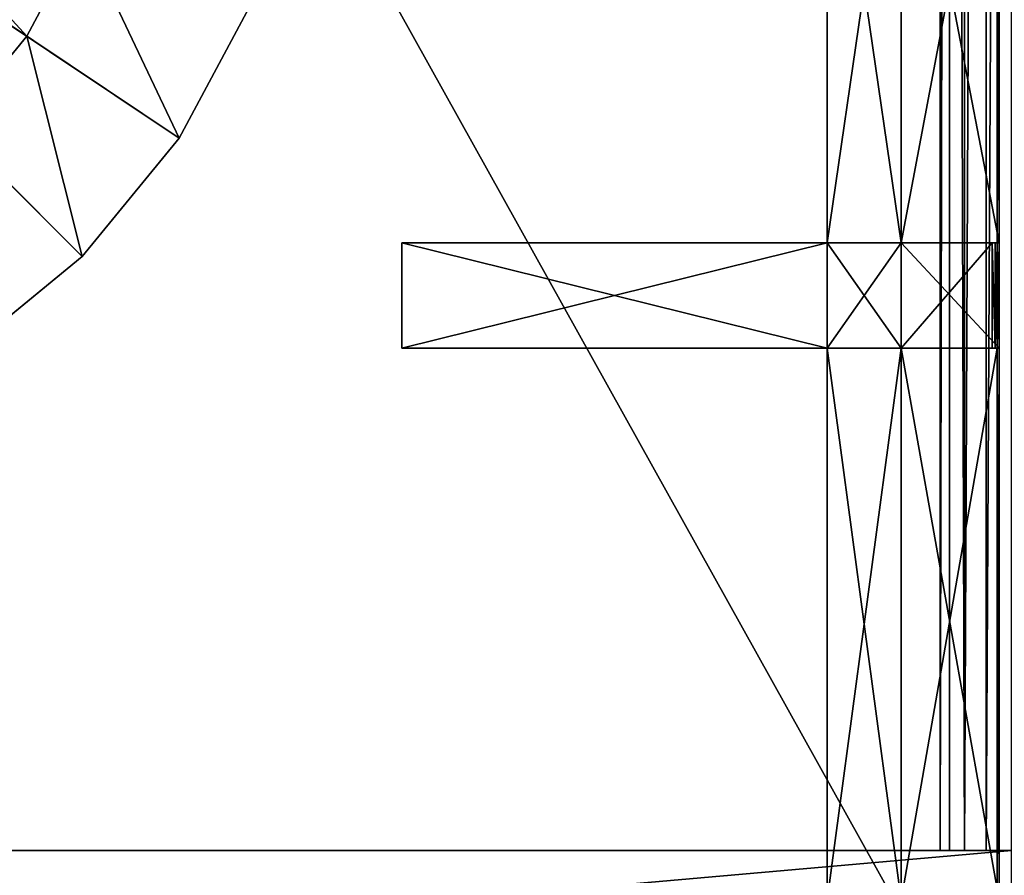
# Model space of a CAD drawing. Extents: x 0 to 35.8, y 0 to 27.5.
# Tile 122 of 256: x 19.8 to 23.5, y 4.6 to 7.9. Entities that reach past the tile are written whole.
import ezdxf

# ---------------------------------------------------------------- set-up
doc = ezdxf.new("R2010")
doc.units = 0
doc.header["$MEASUREMENT"] = 0
doc.layers.get('0').update_dxf_attribs({"color": 13, "linetype": 'CONTINUOUS'})
for name, color, linetype in [('GAS_ELEMENTS_3', 254, 'CONTINUOUS'), ('GRATE_-_2', 250, 'CONTINUOUS'), ('RGM8058UC_-_BODY', 252, 'CONTINUOUS')]:
    doc.layers.add(name, color=color, linetype=linetype)

# ---------------------------------------------------------------- blocks, each defined once
blk = doc.blocks.new('RGM8658UC_TRADECAD_V06_DXF')
at = {"layer": 'GAS_ELEMENTS_3', "color": 0}
for p, q in [((20.0034, 6.9593, 6.0313), (17.882, 9.0806, 6.0313)), ((20.0034, 6.9593, 6.0313), (17.882, 9.0806, 6.0313)), ((20.3764, 7.4139, 6.0313), (17.882, 9.0806, 6.0313)), ((20.3764, 7.4139, 6.0313), (17.882, 9.0806, 6.0313)), ((18.9548, 8.3639, 6.5366), (19.7903, 7.8056, 6.5366)), ((18.9548, 8.3639, 6.5366), (19.7903, 7.8056, 6.5366)), ((19.7903, 7.8056, 6.5366), (20.0023, 8.2024, 6.5366)), ((19.7903, 7.8056, 6.5366), (20.0023, 8.2024, 6.5366)), ((20.3764, 7.4139, 6.0313), (20.6537, 7.9326, 6.0313)), ((20.3764, 7.4139, 6.0313), (20.6537, 7.9326, 6.0313)), ((19.5048, 7.4578, 6.5366), (19.7903, 7.8056, 6.5366)), ((19.5048, 7.4578, 6.5366), (19.7903, 7.8056, 6.5366)), ((19.7903, 7.8056, 6.5366), (20.3764, 7.4139, 6.0313)), ((19.7903, 7.8056, 6.5366), (20.3764, 7.4139, 6.0313)), ((19.5048, 7.4578, 6.5366), (20.0034, 6.9593, 6.0313)), ((19.5048, 7.4578, 6.5366), (20.0034, 6.9593, 6.0313)), ((20.0034, 6.9593, 6.0313), (20.3764, 7.4139, 6.0313)), ((20.0034, 6.9593, 6.0313), (20.3764, 7.4139, 6.0313)), ((19.5487, 6.5862, 6.0313), (20.0034, 6.9593, 6.0313)), ((19.5487, 6.5862, 6.0313), (20.0034, 6.9593, 6.0313))]:
    blk.add_line(p, q, dxfattribs=at)
at = {"layer": 'GRATE_-_2', "color": 0}
for p, q in [((22.8671, 8.97, 7.5334), (22.8671, 7.0113, 7.5334)), ((22.8671, 7.0113, 7.0614), (22.8671, 8.97, 7.0614)), ((22.8671, 7.0113, 7.0614), (22.8671, 8.97, 7.0614)), ((22.8671, 8.97, 7.5334), (22.8671, 7.0113, 7.5334)), ((23.1505, 7.0113, 7.5334), (23.1505, 8.97, 7.5334)), ((23.1505, 7.0113, 7.2783), (23.1505, 8.97, 7.2783)), ((23.1505, 8.97, 7.0614), (23.1505, 7.0113, 7.0614)), ((23.1505, 8.97, 7.0614), (23.1505, 7.0113, 7.0614)), ((23.1505, 7.0113, 7.5334), (23.1505, 8.97, 7.5334)), ((23.1505, 7.0113, 7.2783), (23.1505, 8.97, 7.2783)), ((23.5202, 8.97, 7.5334), (23.5202, 7.0113, 7.5334)), ((23.5202, 8.97, 7.5334), (23.5202, 7.0113, 7.5334)), ((23.5273, 8.97, 7.2783), (23.5273, 7.0113, 7.2783)), ((23.5273, 8.97, 7.2783), (23.5273, 7.0113, 7.2783)), ((21.2318, 6.607, 8.2709), (21.2318, 7.0113, 8.2709)), ((21.2318, 7.0113, 8.2709), (22.8671, 7.0113, 8.2709)), ((21.2318, 7.0113, 7.972), (21.2318, 7.0113, 8.2709)), ((21.2318, 6.607, 8.2709), (21.2318, 7.0113, 8.2709)), ((21.2318, 6.607, 7.972), (21.2318, 7.0113, 7.972)), ((21.2318, 7.0113, 8.2709), (22.8671, 7.0113, 8.2709)), ((21.2318, 7.0113, 7.972), (21.2318, 7.0113, 8.2709)), ((21.2318, 7.0113, 7.972), (22.8671, 7.0113, 7.8865)), ((21.2318, 7.0113, 7.972), (22.8671, 7.0113, 7.8865)), ((21.2318, 6.607, 7.972), (21.2318, 7.0113, 7.972)), ((22.8671, 7.0113, 7.5334), (22.8671, 7.0113, 7.0614)), ((22.8671, 7.0113, 7.0614), (22.8671, 6.607, 7.0614)), ((23.1505, 7.0113, 7.0614), (22.8671, 7.0113, 7.0614)), ((22.8671, 7.0113, 8.2709), (22.8671, 6.607, 8.2709)), ((22.8671, 7.0113, 7.0614), (22.8671, 6.607, 7.0614)), ((22.8671, 7.0113, 7.5334), (22.8671, 7.0113, 7.0614)), ((22.8671, 7.0113, 7.5334), (22.8671, 6.607, 7.5334)), ((22.8671, 7.0113, 7.8865), (22.8671, 7.0113, 8.2709)), ((22.8671, 7.0113, 7.5334), (22.8671, 6.607, 7.5334)), ((22.8671, 7.0113, 7.5334), (22.8671, 7.0113, 7.8865)), ((22.8671, 7.0113, 7.8865), (22.8671, 6.607, 7.8865)), ((22.8671, 7.0113, 7.8865), (22.8671, 6.607, 7.8865)), ((23.1505, 7.0113, 7.0614), (22.8671, 7.0113, 7.0614)), ((23.1505, 7.0113, 8.2709), (22.8671, 7.0113, 8.2709)), ((22.8671, 7.0113, 7.8865), (22.8671, 7.0113, 8.2709)), ((22.8671, 7.0113, 7.8865), (23.1505, 7.0113, 7.8865)), ((22.8671, 7.0113, 7.8865), (23.1505, 7.0113, 7.8865)), ((22.8671, 7.0113, 7.5334), (22.8671, 7.0113, 7.8865)), ((22.8671, 7.0113, 7.5334), (23.1505, 7.0113, 7.5334)), ((22.8671, 7.0113, 8.2709), (22.8671, 6.607, 8.2709)), ((23.1505, 7.0113, 8.2709), (22.8671, 7.0113, 8.2709)), ((22.8671, 7.0113, 7.5334), (23.1505, 7.0113, 7.5334)), ((23.5121, 7.0113, 7.8865), (23.1505, 7.0113, 7.8865)), ((23.1505, 7.0113, 7.8865), (23.1505, 7.0113, 7.5334)), ((23.1505, 7.0113, 7.5334), (23.5202, 7.0113, 7.5334)), ((23.1505, 6.607, 7.0614), (23.1505, 7.0113, 7.0614)), ((23.1505, 7.0113, 7.5334), (23.5202, 7.0113, 7.5334)), ((23.1505, 7.0113, 7.0614), (23.1505, 7.0113, 7.2783)), ((23.1505, 6.607, 8.2709), (23.1505, 7.0113, 8.2709)), ((23.1505, 7.0113, 8.2709), (23.5001, 7.0113, 8.2709)), ((23.1505, 6.607, 7.0614), (23.1505, 7.0113, 7.0614)), ((23.1505, 6.607, 7.2783), (23.1505, 7.0113, 7.2783)), ((23.1505, 7.0113, 7.0614), (23.1505, 7.0113, 7.2783)), ((23.1505, 7.0113, 8.2709), (23.5001, 7.0113, 8.2709)), ((23.1505, 7.0113, 8.2709), (23.1505, 7.0113, 7.8865)), ((23.5121, 7.0113, 7.8865), (23.1505, 7.0113, 7.8865)), ((23.1505, 7.0113, 8.2709), (23.1505, 7.0113, 7.8865)), ((23.1505, 7.0113, 7.8865), (23.1505, 7.0113, 7.5334)), ((23.1505, 6.607, 8.2709), (23.1505, 7.0113, 8.2709)), ((23.1505, 7.0113, 7.2783), (23.5273, 7.0113, 7.2783)), ((23.1505, 7.0113, 7.2783), (23.5273, 7.0113, 7.2783)), ((23.1505, 6.607, 7.2783), (23.1505, 7.0113, 7.2783)), ((23.5001, 6.607, 8.2709), (23.5001, 7.0113, 8.2709)), ((23.5001, 7.0113, 8.2709), (23.5121, 7.0113, 7.8865)), ((23.5001, 6.607, 8.2709), (23.5001, 7.0113, 8.2709)), ((23.5001, 7.0113, 8.2709), (23.5121, 7.0113, 7.8865)), ((23.5202, 7.0113, 7.5334), (23.5121, 7.0113, 7.8865)), ((23.5121, 7.0113, 7.8865), (23.5121, 6.607, 7.8865)), ((23.5121, 7.0113, 7.8865), (23.5121, 6.607, 7.8865)), ((23.5202, 7.0113, 7.5334), (23.5121, 7.0113, 7.8865)), ((23.5202, 7.0113, 7.5334), (23.5202, 6.607, 7.5334)), ((23.5202, 7.0113, 7.5334), (23.5202, 6.607, 7.5334)), ((23.5202, 7.0113, 7.5334), (23.5273, 7.0113, 7.2783)), ((23.5202, 7.0113, 7.5334), (23.5273, 7.0113, 7.2783)), ((23.5273, 7.0113, 7.2783), (23.5273, 6.607, 7.2783)), ((23.5273, 7.0113, 7.2783), (23.5273, 6.607, 7.2783)), ((22.8671, 6.607, 8.2709), (21.2318, 6.607, 8.2709)), ((21.2318, 6.607, 7.972), (21.2318, 6.607, 8.2709)), ((22.8671, 6.607, 8.2709), (21.2318, 6.607, 8.2709)), ((22.8671, 6.607, 7.8865), (21.2318, 6.607, 7.972)), ((21.2318, 6.607, 7.972), (21.2318, 6.607, 8.2709)), ((22.8671, 6.607, 7.8865), (21.2318, 6.607, 7.972)), ((22.8671, 6.607, 7.0614), (23.1505, 6.607, 7.0614)), ((22.8671, 6.607, 8.2709), (22.8671, 6.607, 7.8865)), ((22.8671, 6.607, 7.5334), (22.8671, 6.607, 7.0614)), ((22.8671, 6.607, 7.5334), (22.8671, 6.607, 7.0614)), ((22.8671, 6.607, 7.5334), (22.8671, 4.4852, 7.5334)), ((22.8671, 4.4852, 7.0614), (22.8671, 6.607, 7.0614)), ((22.8671, 6.607, 7.8865), (22.8671, 6.607, 7.5334)), ((22.8671, 4.4852, 7.0614), (22.8671, 6.607, 7.0614)), ((22.8671, 6.607, 7.0614), (23.1505, 6.607, 7.0614)), ((23.1505, 6.607, 7.8865), (22.8671, 6.607, 7.8865)), ((22.8671, 6.607, 8.2709), (22.8671, 6.607, 7.8865)), ((22.8671, 6.607, 8.2709), (23.1505, 6.607, 8.2709)), ((22.8671, 6.607, 8.2709), (23.1505, 6.607, 8.2709)), ((22.8671, 6.607, 7.5334), (22.8671, 4.4852, 7.5334)), ((22.8671, 6.607, 7.5334), (23.1505, 6.607, 7.5334)), ((22.8671, 6.607, 7.5334), (23.1505, 6.607, 7.5334)), ((22.8671, 6.607, 7.8865), (22.8671, 6.607, 7.5334)), ((23.1505, 6.607, 7.8865), (22.8671, 6.607, 7.8865)), ((23.5001, 6.607, 8.2709), (23.1505, 6.607, 8.2709)), ((23.1505, 6.607, 7.0614), (23.1505, 6.607, 7.2783)), ((23.5121, 6.607, 7.8865), (23.1505, 6.607, 7.8865)), ((23.1505, 6.607, 7.8865), (23.1505, 6.607, 8.2709)), ((23.5001, 6.607, 8.2709), (23.1505, 6.607, 8.2709)), ((23.1505, 4.4852, 7.0614), (23.1505, 6.607, 7.0614)), ((23.1505, 4.4852, 7.5334), (23.1505, 6.607, 7.5334)), ((23.1505, 6.607, 7.5334), (23.5202, 6.607, 7.5334)), ((23.1505, 6.607, 7.5334), (23.5202, 6.607, 7.5334)), ((23.1505, 6.607, 7.5334), (23.1505, 6.607, 7.8865)), ((23.5121, 6.607, 7.8865), (23.1505, 6.607, 7.8865)), ((23.1505, 6.607, 7.8865), (23.1505, 6.607, 8.2709)), ((23.1505, 6.607, 7.0614), (23.1505, 6.607, 7.2783)), ((23.1505, 4.4852, 7.0614), (23.1505, 6.607, 7.0614)), ((23.1505, 4.4852, 7.2783), (23.1505, 6.607, 7.2783)), ((23.1505, 4.4852, 7.5334), (23.1505, 6.607, 7.5334)), ((23.1505, 6.607, 7.5334), (23.1505, 6.607, 7.8865)), ((23.5273, 6.607, 7.2783), (23.1505, 6.607, 7.2783)), ((23.1505, 4.4852, 7.2783), (23.1505, 6.607, 7.2783)), ((23.5273, 6.607, 7.2783), (23.1505, 6.607, 7.2783)), ((23.5121, 6.607, 7.8865), (23.5001, 6.607, 8.2709)), ((23.5121, 6.607, 7.8865), (23.5001, 6.607, 8.2709)), ((23.5202, 6.607, 7.5334), (23.5121, 6.607, 7.8865)), ((23.5202, 6.607, 7.5334), (23.5121, 6.607, 7.8865)), ((23.5202, 4.4852, 7.5334), (23.5202, 6.607, 7.5334)), ((23.5202, 6.607, 7.5334), (23.5273, 6.607, 7.2783)), ((23.5202, 4.4852, 7.5334), (23.5202, 6.607, 7.5334)), ((23.5202, 6.607, 7.5334), (23.5273, 6.607, 7.2783)), ((23.5273, 6.607, 7.2783), (23.5273, 4.4852, 7.2783)), ((23.5273, 6.607, 7.2783), (23.5273, 4.4852, 7.2783))]:
    blk.add_line(p, q, dxfattribs=at)
at = {"layer": 'RGM8058UC_-_BODY', "color": 0}
for p, q in [((23.3003, 23.0972, 6.032), (23.3003, 4.6756, 6.032)), ((23.3003, 23.0972, 6.032), (23.3003, 4.6756, 6.032)), ((23.337, 23.0972, 6.0601), (23.337, 4.6756, 6.0601)), ((23.337, 23.0972, 6.0601), (23.337, 4.6756, 6.0601)), ((23.3947, 4.6756, 6.156), (23.3947, 23.0972, 6.156)), ((23.3947, 4.6756, 6.156), (23.3947, 23.0972, 6.156)), ((23.4778, 4.6756, 6.2194), (23.4778, 23.0972, 6.2194)), ((23.4778, 4.6756, 6.2194), (23.4778, 23.0972, 6.2194)), ((23.5753, 4.6756, 6.7115), (12.2007, 4.6756, 6.7115)), ((23.5753, 4.6756, 6.7115), (12.2007, 4.6756, 6.7115)), ((12.4757, 4.6756, 6.032), (23.3003, 4.6756, 6.032)), ((12.4757, 4.6756, 6.032), (23.3003, 4.6756, 6.032)), ((23.3003, 4.6756, 6.032), (23.5753, 4.6756, 6.7115)), ((23.337, 4.6756, 6.0601), (23.3003, 4.6756, 6.032)), ((23.3003, 4.6756, 6.032), (23.5753, 4.6756, 6.7115)), ((23.337, 4.6756, 6.0601), (23.3003, 4.6756, 6.032)), ((23.5753, 4.6756, 6.7115), (23.337, 4.6756, 6.0601)), ((23.337, 4.6756, 6.0601), (23.3947, 4.6756, 6.156)), ((23.5753, 4.6756, 6.7115), (23.337, 4.6756, 6.0601)), ((23.337, 4.6756, 6.0601), (23.3947, 4.6756, 6.156)), ((23.3947, 4.6756, 6.156), (23.5753, 4.6756, 6.7115)), ((23.3947, 4.6756, 6.156), (23.5753, 4.6756, 6.7115)), ((23.3947, 4.6756, 6.156), (23.4778, 4.6756, 6.2194)), ((23.3947, 4.6756, 6.156), (23.4778, 4.6756, 6.2194)), ((23.5753, 4.6756, 6.7115), (23.4778, 4.6756, 6.2194)), ((23.4778, 4.6756, 6.2194), (23.5753, 4.6756, 6.2416)), ((23.5753, 4.6756, 6.7115), (23.4778, 4.6756, 6.2194)), ((23.4778, 4.6756, 6.2194), (23.5753, 4.6756, 6.2416))]:
    blk.add_line(p, q, dxfattribs=at)
at = {"layer": 'GAS_ELEMENTS_3', "color": 254}
mesh = blk.add_polyface(dxfattribs=at)
corners = [(20.0034, 6.9593, 6.0313), (17.882, 9.0806, 6.0313), (19.5487, 6.5862, 6.0313)]
mesh.append_faces([[corners[k] for k in face] for face in [(0, 1, 2)]], dxfattribs={"color": 254})
mesh = blk.add_polyface(dxfattribs=at)
corners = [(20.3764, 7.4139, 6.0313), (17.882, 9.0806, 6.0313), (20.0034, 6.9593, 6.0313)]
mesh.append_faces([[corners[k] for k in face] for face in [(0, 1, 2)]], dxfattribs={"color": 254})
mesh = blk.add_polyface(dxfattribs=at)
corners = [(20.6537, 7.9326, 6.0313), (17.882, 9.0806, 6.0313), (20.3764, 7.4139, 6.0313)]
mesh.append_faces([[corners[k] for k in face] for face in [(0, 1, 2)]], dxfattribs={"color": 254})
mesh = blk.add_polyface(dxfattribs=at)
corners = [(19.074, 8.5869, 6.5366), (19.7903, 7.8056, 6.5366), (18.9548, 8.3639, 6.5366), (20.0023, 8.2024, 6.5366)]
mesh.append_faces([[corners[k] for k in face] for face in [(0, 1, 2), (1, 0, 3)]], dxfattribs={"vtx0": -1, "color": 254})
mesh = blk.add_polyface(dxfattribs=at)
corners = [(18.9548, 8.3639, 6.5366), (19.5048, 7.4578, 6.5366), (18.7943, 8.1684, 6.5366), (19.7903, 7.8056, 6.5366)]
mesh.append_faces([[corners[k] for k in face] for face in [(0, 1, 2), (1, 0, 3)]], dxfattribs={"vtx0": -1, "color": 254})
mesh = blk.add_polyface(dxfattribs=at)
corners = [(20.0023, 8.2024, 6.5366), (20.3764, 7.4139, 6.0313), (19.7903, 7.8056, 6.5366), (20.6537, 7.9326, 6.0313)]
mesh.append_faces([[corners[k] for k in face] for face in [(0, 1, 2), (1, 0, 3)]], dxfattribs={"vtx0": -1, "color": 254})
mesh = blk.add_polyface(dxfattribs=at)
corners = [(19.7903, 7.8056, 6.5366), (20.0034, 6.9593, 6.0313), (19.5048, 7.4578, 6.5366), (20.3764, 7.4139, 6.0313)]
mesh.append_faces([[corners[k] for k in face] for face in [(0, 1, 2), (1, 0, 3)]], dxfattribs={"vtx0": -1, "color": 254})
mesh = blk.add_polyface(dxfattribs=at)
corners = [(19.5048, 7.4578, 6.5366), (19.5487, 6.5862, 6.0313), (19.1571, 7.1724, 6.5366), (20.0034, 6.9593, 6.0313)]
mesh.append_faces([[corners[k] for k in face] for face in [(0, 1, 2), (1, 0, 3)]], dxfattribs={"vtx0": -1, "color": 254})
at = {"layer": 'GRATE_-_2', "color": 250}
mesh = blk.add_polyface(dxfattribs=at)
corners = [(22.8671, 8.97, 7.0614), (22.8671, 7.0113, 7.5334), (22.8671, 7.0113, 7.0614), (22.8671, 8.97, 7.5334)]
mesh.append_faces([[corners[k] for k in face] for face in [(0, 1, 2), (1, 0, 3)]], dxfattribs={"vtx0": -1, "color": 250})
mesh = blk.add_polyface(dxfattribs=at)
corners = [(23.1505, 7.0113, 7.0614), (22.8671, 8.97, 7.0614), (22.8671, 7.0113, 7.0614), (23.1505, 8.97, 7.0614)]
mesh.append_faces([[corners[k] for k in face] for face in [(0, 1, 2), (1, 0, 3)]], dxfattribs={"vtx0": -1, "color": 250})
mesh = blk.add_polyface(dxfattribs=at)
corners = [(23.1505, 8.97, 7.5334), (22.8671, 7.0113, 7.5334), (22.8671, 8.97, 7.5334), (23.1505, 7.0113, 7.5334)]
mesh.append_faces([[corners[k] for k in face] for face in [(0, 1, 2), (1, 0, 3)]], dxfattribs={"vtx0": -1, "color": 250})
mesh = blk.add_polyface(dxfattribs=at)
corners = [(23.5202, 8.97, 7.5334), (23.1505, 7.0113, 7.5334), (23.1505, 8.97, 7.5334), (23.5202, 7.0113, 7.5334)]
mesh.append_faces([[corners[k] for k in face] for face in [(0, 1, 2), (1, 0, 3)]], dxfattribs={"vtx0": -1, "color": 250})
mesh = blk.add_polyface(dxfattribs=at)
corners = [(23.1505, 8.97, 7.2783), (23.1505, 7.0113, 7.0614), (23.1505, 7.0113, 7.2783), (23.1505, 8.97, 7.0614)]
mesh.append_faces([[corners[k] for k in face] for face in [(0, 1, 2), (1, 0, 3)]], dxfattribs={"vtx0": -1, "color": 250})
mesh = blk.add_polyface(dxfattribs=at)
corners = [(23.5273, 7.0113, 7.2783), (23.1505, 8.97, 7.2783), (23.1505, 7.0113, 7.2783), (23.5273, 8.97, 7.2783)]
mesh.append_faces([[corners[k] for k in face] for face in [(0, 1, 2), (1, 0, 3)]], dxfattribs={"vtx0": -1, "color": 250})
mesh = blk.add_polyface(dxfattribs=at)
corners = [(23.5202, 8.97, 7.5334), (23.5273, 7.0113, 7.2783), (23.5202, 7.0113, 7.5334), (23.5273, 8.97, 7.2783)]
mesh.append_faces([[corners[k] for k in face] for face in [(0, 1, 2), (1, 0, 3)]], dxfattribs={"vtx0": -1, "color": 250})
mesh = blk.add_polyface(dxfattribs=at)
corners = [(22.8671, 7.0113, 8.2709), (21.2318, 6.607, 8.2709), (21.2318, 7.0113, 8.2709), (22.8671, 6.607, 8.2709)]
mesh.append_faces([[corners[k] for k in face] for face in [(0, 1, 2), (1, 0, 3)]], dxfattribs={"vtx0": -1, "color": 250})
mesh = blk.add_polyface(dxfattribs=at)
corners = [(21.2318, 7.0113, 7.972), (21.2318, 6.607, 8.2709), (21.2318, 6.607, 7.972), (21.2318, 7.0113, 8.2709)]
mesh.append_faces([[corners[k] for k in face] for face in [(0, 1, 2), (1, 0, 3)]], dxfattribs={"vtx0": -1, "color": 250})
mesh = blk.add_polyface(dxfattribs=at)
corners = [(22.8671, 7.0113, 8.2709), (21.2318, 7.0113, 7.972), (22.8671, 7.0113, 7.8865), (21.2318, 7.0113, 8.2709)]
mesh.append_faces([[corners[k] for k in face] for face in [(0, 1, 2), (1, 0, 3)]], dxfattribs={"vtx0": -1, "color": 250})
mesh = blk.add_polyface(dxfattribs=at)
corners = [(22.8671, 6.607, 7.8865), (21.2318, 7.0113, 7.972), (21.2318, 6.607, 7.972), (22.8671, 7.0113, 7.8865)]
mesh.append_faces([[corners[k] for k in face] for face in [(0, 1, 2), (1, 0, 3)]], dxfattribs={"vtx0": -1, "color": 250})
mesh = blk.add_polyface(dxfattribs=at)
corners = [(23.1505, 6.607, 7.0614), (22.8671, 7.0113, 7.0614), (22.8671, 6.607, 7.0614), (23.1505, 7.0113, 7.0614)]
mesh.append_faces([[corners[k] for k in face] for face in [(0, 1, 2), (1, 0, 3)]], dxfattribs={"vtx0": -1, "color": 250})
mesh = blk.add_polyface(dxfattribs=at)
corners = [(22.8671, 7.0113, 7.0614), (22.8671, 6.607, 7.5334), (22.8671, 6.607, 7.0614), (22.8671, 7.0113, 7.5334)]
mesh.append_faces([[corners[k] for k in face] for face in [(0, 1, 2), (1, 0, 3)]], dxfattribs={"vtx0": -1, "color": 250})
mesh = blk.add_polyface(dxfattribs=at)
corners = [(22.8671, 7.0113, 7.5334), (22.8671, 6.607, 7.8865), (22.8671, 6.607, 7.5334), (22.8671, 7.0113, 7.8865)]
mesh.append_faces([[corners[k] for k in face] for face in [(0, 1, 2), (1, 0, 3)]], dxfattribs={"vtx0": -1, "color": 250})
mesh = blk.add_polyface(dxfattribs=at)
corners = [(23.1505, 7.0113, 8.2709), (22.8671, 7.0113, 7.8865), (23.1505, 7.0113, 7.8865), (22.8671, 7.0113, 8.2709)]
mesh.append_faces([[corners[k] for k in face] for face in [(0, 1, 2), (1, 0, 3)]], dxfattribs={"vtx0": -1, "color": 250})
mesh = blk.add_polyface(dxfattribs=at)
corners = [(23.1505, 7.0113, 7.8865), (22.8671, 7.0113, 7.5334), (23.1505, 7.0113, 7.5334), (22.8671, 7.0113, 7.8865)]
mesh.append_faces([[corners[k] for k in face] for face in [(0, 1, 2), (1, 0, 3)]], dxfattribs={"vtx0": -1, "color": 250})
mesh = blk.add_polyface(dxfattribs=at)
corners = [(23.1505, 7.0113, 8.2709), (22.8671, 6.607, 8.2709), (22.8671, 7.0113, 8.2709), (23.1505, 6.607, 8.2709)]
mesh.append_faces([[corners[k] for k in face] for face in [(0, 1, 2), (1, 0, 3)]], dxfattribs={"vtx0": -1, "color": 250})
mesh = blk.add_polyface(dxfattribs=at)
corners = [(23.5121, 7.0113, 7.8865), (23.1505, 7.0113, 7.5334), (23.5202, 7.0113, 7.5334), (23.1505, 7.0113, 7.8865)]
mesh.append_faces([[corners[k] for k in face] for face in [(0, 1, 2), (1, 0, 3)]], dxfattribs={"vtx0": -1, "color": 250})
mesh = blk.add_polyface(dxfattribs=at)
corners = [(23.5001, 7.0113, 8.2709), (23.1505, 6.607, 8.2709), (23.1505, 7.0113, 8.2709), (23.5001, 6.607, 8.2709)]
mesh.append_faces([[corners[k] for k in face] for face in [(0, 1, 2), (1, 0, 3)]], dxfattribs={"vtx0": -1, "color": 250})
mesh = blk.add_polyface(dxfattribs=at)
corners = [(23.1505, 7.0113, 7.2783), (23.1505, 6.607, 7.0614), (23.1505, 6.607, 7.2783), (23.1505, 7.0113, 7.0614)]
mesh.append_faces([[corners[k] for k in face] for face in [(0, 1, 2), (1, 0, 3)]], dxfattribs={"vtx0": -1, "color": 250})
mesh = blk.add_polyface(dxfattribs=at)
corners = [(23.5001, 7.0113, 8.2709), (23.1505, 7.0113, 7.8865), (23.5121, 7.0113, 7.8865), (23.1505, 7.0113, 8.2709)]
mesh.append_faces([[corners[k] for k in face] for face in [(0, 1, 2), (1, 0, 3)]], dxfattribs={"vtx0": -1, "color": 250})
mesh = blk.add_polyface(dxfattribs=at)
corners = [(23.5273, 6.607, 7.2783), (23.1505, 7.0113, 7.2783), (23.1505, 6.607, 7.2783), (23.5273, 7.0113, 7.2783)]
mesh.append_faces([[corners[k] for k in face] for face in [(0, 1, 2), (1, 0, 3)]], dxfattribs={"vtx0": -1, "color": 250})
mesh = blk.add_polyface(dxfattribs=at)
corners = [(23.5001, 7.0113, 8.2709), (23.5121, 6.607, 7.8865), (23.5001, 6.607, 8.2709), (23.5121, 7.0113, 7.8865)]
mesh.append_faces([[corners[k] for k in face] for face in [(0, 1, 2), (1, 0, 3)]], dxfattribs={"vtx0": -1, "color": 250})
mesh = blk.add_polyface(dxfattribs=at)
corners = [(23.5121, 7.0113, 7.8865), (23.5202, 6.607, 7.5334), (23.5121, 6.607, 7.8865), (23.5202, 7.0113, 7.5334)]
mesh.append_faces([[corners[k] for k in face] for face in [(0, 1, 2), (1, 0, 3)]], dxfattribs={"vtx0": -1, "color": 250})
mesh = blk.add_polyface(dxfattribs=at)
corners = [(23.5202, 7.0113, 7.5334), (23.5273, 6.607, 7.2783), (23.5202, 6.607, 7.5334), (23.5273, 7.0113, 7.2783)]
mesh.append_faces([[corners[k] for k in face] for face in [(0, 1, 2), (1, 0, 3)]], dxfattribs={"vtx0": -1, "color": 250})
mesh = blk.add_polyface(dxfattribs=at)
corners = [(21.2318, 6.607, 7.972), (22.8671, 6.607, 8.2709), (22.8671, 6.607, 7.8865), (21.2318, 6.607, 8.2709)]
mesh.append_faces([[corners[k] for k in face] for face in [(0, 1, 2), (1, 0, 3)]], dxfattribs={"vtx0": -1, "color": 250})
mesh = blk.add_polyface(dxfattribs=at)
corners = [(22.8671, 6.607, 7.0614), (22.8671, 4.4852, 7.5334), (22.8671, 4.4852, 7.0614), (22.8671, 6.607, 7.5334)]
mesh.append_faces([[corners[k] for k in face] for face in [(0, 1, 2), (1, 0, 3)]], dxfattribs={"vtx0": -1, "color": 250})
mesh = blk.add_polyface(dxfattribs=at)
corners = [(23.1505, 4.4852, 7.0614), (22.8671, 6.607, 7.0614), (22.8671, 4.4852, 7.0614), (23.1505, 6.607, 7.0614)]
mesh.append_faces([[corners[k] for k in face] for face in [(0, 1, 2), (1, 0, 3)]], dxfattribs={"vtx0": -1, "color": 250})
mesh = blk.add_polyface(dxfattribs=at)
corners = [(22.8671, 6.607, 8.2709), (23.1505, 6.607, 7.8865), (22.8671, 6.607, 7.8865), (23.1505, 6.607, 8.2709)]
mesh.append_faces([[corners[k] for k in face] for face in [(0, 1, 2), (1, 0, 3)]], dxfattribs={"vtx0": -1, "color": 250})
mesh = blk.add_polyface(dxfattribs=at)
corners = [(23.1505, 6.607, 7.5334), (22.8671, 4.4852, 7.5334), (22.8671, 6.607, 7.5334), (23.1505, 4.4852, 7.5334)]
mesh.append_faces([[corners[k] for k in face] for face in [(0, 1, 2), (1, 0, 3)]], dxfattribs={"vtx0": -1, "color": 250})
mesh = blk.add_polyface(dxfattribs=at)
corners = [(22.8671, 6.607, 7.8865), (23.1505, 6.607, 7.5334), (22.8671, 6.607, 7.5334), (23.1505, 6.607, 7.8865)]
mesh.append_faces([[corners[k] for k in face] for face in [(0, 1, 2), (1, 0, 3)]], dxfattribs={"vtx0": -1, "color": 250})
mesh = blk.add_polyface(dxfattribs=at)
corners = [(23.1505, 6.607, 8.2709), (23.5121, 6.607, 7.8865), (23.1505, 6.607, 7.8865), (23.5001, 6.607, 8.2709)]
mesh.append_faces([[corners[k] for k in face] for face in [(0, 1, 2), (1, 0, 3)]], dxfattribs={"vtx0": -1, "color": 250})
mesh = blk.add_polyface(dxfattribs=at)
corners = [(23.5202, 6.607, 7.5334), (23.1505, 4.4852, 7.5334), (23.1505, 6.607, 7.5334), (23.5202, 4.4852, 7.5334)]
mesh.append_faces([[corners[k] for k in face] for face in [(0, 1, 2), (1, 0, 3)]], dxfattribs={"vtx0": -1, "color": 250})
mesh = blk.add_polyface(dxfattribs=at)
corners = [(23.1505, 6.607, 7.8865), (23.5202, 6.607, 7.5334), (23.1505, 6.607, 7.5334), (23.5121, 6.607, 7.8865)]
mesh.append_faces([[corners[k] for k in face] for face in [(0, 1, 2), (1, 0, 3)]], dxfattribs={"vtx0": -1, "color": 250})
mesh = blk.add_polyface(dxfattribs=at)
corners = [(23.1505, 6.607, 7.2783), (23.1505, 4.4852, 7.0614), (23.1505, 4.4852, 7.2783), (23.1505, 6.607, 7.0614)]
mesh.append_faces([[corners[k] for k in face] for face in [(0, 1, 2), (1, 0, 3)]], dxfattribs={"vtx0": -1, "color": 250})
mesh = blk.add_polyface(dxfattribs=at)
corners = [(23.5273, 4.4852, 7.2783), (23.1505, 6.607, 7.2783), (23.1505, 4.4852, 7.2783), (23.5273, 6.607, 7.2783)]
mesh.append_faces([[corners[k] for k in face] for face in [(0, 1, 2), (1, 0, 3)]], dxfattribs={"vtx0": -1, "color": 250})
mesh = blk.add_polyface(dxfattribs=at)
corners = [(23.5202, 6.607, 7.5334), (23.5273, 4.4852, 7.2783), (23.5202, 4.4852, 7.5334), (23.5273, 6.607, 7.2783)]
mesh.append_faces([[corners[k] for k in face] for face in [(0, 1, 2), (1, 0, 3)]], dxfattribs={"vtx0": -1, "color": 250})
at = {"layer": 'RGM8058UC_-_BODY', "color": 252}
mesh = blk.add_polyface(dxfattribs=at)
corners = [(23.5753, 3.6756), (12.2007, 24.0972), (12.2007, 3.6756), (23.5753, 24.0972)]
mesh.append_faces([[corners[k] for k in face] for face in [(0, 1, 2), (1, 0, 3)]], dxfattribs={"vtx0": -1, "color": 252})
mesh = blk.add_polyface(dxfattribs=at)
corners = [(23.3003, 23.0972, 6.032), (12.4757, 4.6756, 6.032), (12.4757, 23.0972, 6.032), (23.3003, 4.6756, 6.032)]
mesh.append_faces([[corners[k] for k in face] for face in [(0, 1, 2), (1, 0, 3)]], dxfattribs={"vtx0": -1, "color": 252})
mesh = blk.add_polyface(dxfattribs=at)
corners = [(23.337, 23.0972, 6.0601), (23.3003, 4.6756, 6.032), (23.3003, 23.0972, 6.032), (23.337, 4.6756, 6.0601)]
mesh.append_faces([[corners[k] for k in face] for face in [(0, 1, 2), (1, 0, 3)]], dxfattribs={"vtx0": -1, "color": 252})
mesh = blk.add_polyface(dxfattribs=at)
corners = [(23.337, 23.0972, 6.0601), (23.3947, 4.6756, 6.156), (23.337, 4.6756, 6.0601), (23.3947, 23.0972, 6.156)]
mesh.append_faces([[corners[k] for k in face] for face in [(0, 1, 2), (1, 0, 3)]], dxfattribs={"vtx0": -1, "color": 252})
mesh = blk.add_polyface(dxfattribs=at)
corners = [(23.4778, 23.0972, 6.2194), (23.3947, 4.6756, 6.156), (23.3947, 23.0972, 6.156), (23.4778, 4.6756, 6.2194)]
mesh.append_faces([[corners[k] for k in face] for face in [(0, 1, 2), (1, 0, 3)]], dxfattribs={"vtx0": -1, "color": 252})
mesh = blk.add_polyface(dxfattribs=at)
corners = [(23.5753, 23.0972, 6.2416), (23.4778, 4.6756, 6.2194), (23.4778, 23.0972, 6.2194), (23.5753, 4.6756, 6.2416)]
mesh.append_faces([[corners[k] for k in face] for face in [(0, 1, 2), (1, 0, 3)]], dxfattribs={"vtx0": -1, "color": 252})
mesh = blk.add_polyface(dxfattribs=at)
corners = [(23.5753, 4.6756, 6.7115), (12.4757, 4.6756, 6.032), (23.3003, 4.6756, 6.032), (12.2007, 4.6756, 6.7115)]
mesh.append_faces([[corners[k] for k in face] for face in [(0, 1, 2), (1, 0, 3)]], dxfattribs={"vtx0": -1, "color": 252})
mesh = blk.add_polyface(dxfattribs=at)
corners = [(23.5753, 4.6756, 6.7115), (12.2007, 3.6756, 6.7115), (12.2007, 4.6756, 6.7115), (23.5753, 3.6756, 6.7115)]
mesh.append_faces([[corners[k] for k in face] for face in [(0, 1, 2), (1, 0, 3)]], dxfattribs={"vtx0": -1, "color": 252})
mesh = blk.add_polyface(dxfattribs=at)
corners = [(23.5753, 4.6756, 6.7115), (23.3003, 4.6756, 6.032), (23.337, 4.6756, 6.0601)]
mesh.append_faces([[corners[k] for k in face] for face in [(0, 1, 2)]], dxfattribs={"color": 252})
mesh = blk.add_polyface(dxfattribs=at)
corners = [(23.5753, 4.6756, 6.7115), (23.337, 4.6756, 6.0601), (23.3947, 4.6756, 6.156)]
mesh.append_faces([[corners[k] for k in face] for face in [(0, 1, 2)]], dxfattribs={"color": 252})
mesh = blk.add_polyface(dxfattribs=at)
corners = [(23.5753, 4.6756, 6.7115), (23.3947, 4.6756, 6.156), (23.4778, 4.6756, 6.2194)]
mesh.append_faces([[corners[k] for k in face] for face in [(0, 1, 2)]], dxfattribs={"color": 252})
mesh = blk.add_polyface(dxfattribs=at)
corners = [(23.5753, 4.6756, 6.7115), (23.4778, 4.6756, 6.2194), (23.5753, 4.6756, 6.2416)]
mesh.append_faces([[corners[k] for k in face] for face in [(0, 1, 2)]], dxfattribs={"color": 252})

msp = doc.modelspace()

# ---------------------------------------------------------------- block references
at = {"color": 0}
msp.add_blockref('RGM8658UC_TRADECAD_V06_DXF', (0, 0), dxfattribs=at)

doc.saveas('drawing.dxf')
